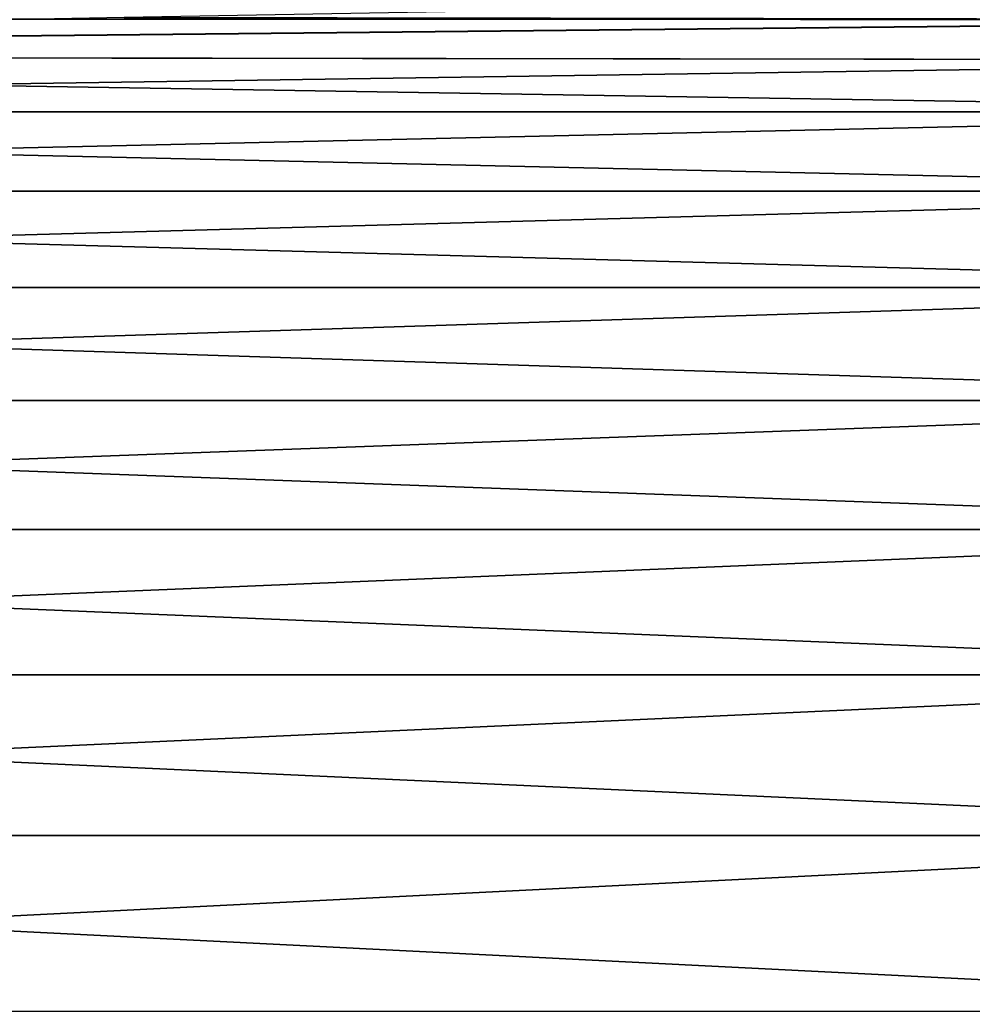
# Model space of a CAD drawing. Header units: metres. Extents: x -2 to 85, y -75 to 75.
# Tile 185 of 230: x 77.78 to 81.33, y 19.64 to 23.31. Entities that reach past the tile are written whole.
import ezdxf

# ---------------------------------------------------------------- set-up
doc = ezdxf.new("R2010")
doc.units = ezdxf.units.M
doc.layers.add('solid_21204500', color=7, linetype='CONTINUOUS')

msp = doc.modelspace()

# ---------------------------------------------------------------- linework, layer by layer
at = {"layer": 'solid_21204500'}
for points in [[(78.168999, 23.313509, 2.954766), (83.727272, 23.305559, 3.016776), (83.727272, 23.413544, 2.01394)], [(77.650002, 23.307724, 3), (70.650002, 23.172703, 3.908436), (83.727272, 23.305559, 3.016776)], [(77.650002, 23.307724, -3), (83.727272, 23.305817, -3.014777), (70.650002, 23.174004, -3.900707)], [(83.727272, 23.305817, -3.014777), (83.727272, 23.155157, -4.011076), (70.650002, 23.174004, -3.900707)], [(83.727272, 23.15464, 4.014054), (83.727272, 23.305559, 3.016776), (70.650002, 23.172703, 3.908436)], [(77.909546, 23.309179, 2.988752), (77.650002, 23.307724, 3), (83.727272, 23.305559, 3.016776)], [(78.168999, 23.313509, 2.954766), (77.909546, 23.309179, 2.988752), (83.727272, 23.305559, 3.016776)], [(70.650002, 23.174004, -3.900707), (83.727272, 22.961926, -5), (70.650002, 22.961926, -5)], [(83.727272, 23.155157, -4.011076), (83.727272, 22.961926, -5), (70.650002, 23.174004, -3.900707)], [(83.727272, 23.15464, 4.014054), (70.650002, 23.172703, 3.908436), (70.650002, 22.961926, 5)], [(83.727272, 23.15464, 4.014054), (70.650002, 22.961926, 5), (83.727272, 22.961926, 5)], [(83.727272, 22.666407, -6.203547), (70.650002, 22.961926, -5), (83.727272, 22.961926, -5)], [(83.727272, 22.666407, -6.203547), (70.650002, 22.666407, -6.203547), (70.650002, 22.961926, -5)], [(83.727272, 22.961926, 5), (70.650002, 22.961926, 5), (70.650002, 22.666407, 6.203547)], [(83.727272, 22.666407, 6.203547), (83.727272, 22.961926, 5), (70.650002, 22.666407, 6.203547)], [(83.727272, 22.307852, -7.389841), (70.650002, 22.307852, -7.389841), (70.650002, 22.666407, -6.203547)], [(83.727272, 22.666407, -6.203547), (83.727272, 22.307852, -7.389841), (70.650002, 22.666407, -6.203547)], [(83.727272, 22.666407, 6.203547), (70.650002, 22.666407, 6.203547), (70.650002, 22.307852, 7.389841)], [(83.727272, 22.307852, 7.389841), (83.727272, 22.666407, 6.203547), (70.650002, 22.307852, 7.389841)], [(83.727272, 21.887257, -8.555583), (70.650002, 21.887257, -8.555583), (70.650002, 22.307852, -7.389841)], [(83.727272, 22.307852, -7.389841), (83.727272, 21.887257, -8.555583), (70.650002, 22.307852, -7.389841)], [(83.727272, 22.307852, 7.389841), (70.650002, 22.307852, 7.389841), (70.650002, 21.887257, 8.555583)], [(83.727272, 21.887257, 8.555583), (83.727272, 22.307852, 7.389841), (70.650002, 21.887257, 8.555583)], [(83.727272, 21.40579, -9.697531), (70.650002, 21.40579, -9.697531), (70.650002, 21.887257, -8.555583)], [(83.727272, 21.887257, -8.555583), (83.727272, 21.40579, -9.697531), (70.650002, 21.887257, -8.555583)], [(83.727272, 21.887257, 8.555583), (70.650002, 21.887257, 8.555583), (70.650002, 21.40579, 9.697531)], [(83.727272, 21.40579, 9.697531), (83.727272, 21.887257, 8.555583), (70.650002, 21.40579, 9.697531)], [(83.727272, 20.864794, -10.81251), (70.650002, 20.864794, -10.81251), (70.650002, 21.40579, -9.697531)], [(83.727272, 21.40579, -9.697531), (83.727272, 20.864794, -10.81251), (70.650002, 21.40579, -9.697531)], [(83.727272, 21.40579, 9.697531), (70.650002, 21.40579, 9.697531), (70.650002, 20.864794, 10.81251)], [(83.727272, 20.864794, 10.81251), (83.727272, 21.40579, 9.697531), (70.650002, 20.864794, 10.81251)], [(83.727272, 20.26577, -11.897418), (70.650002, 20.26577, -11.897418), (70.650002, 20.864794, -10.81251)], [(83.727272, 20.864794, -10.81251), (83.727272, 20.26577, -11.897418), (70.650002, 20.864794, -10.81251)], [(83.727272, 20.864794, 10.81251), (70.650002, 20.864794, 10.81251), (70.650002, 20.26577, 11.897418)], [(83.727272, 20.26577, 11.897418), (83.727272, 20.864794, 10.81251), (70.650002, 20.26577, 11.897418)], [(83.727272, 19.610386, -12.949238), (70.650002, 19.610386, -12.949238), (70.650002, 20.26577, -11.897418)], [(83.727272, 20.26577, -11.897418), (83.727272, 19.610386, -12.949238), (70.650002, 20.26577, -11.897418)], [(83.727272, 20.26577, 11.897418), (70.650002, 20.26577, 11.897418), (70.650002, 19.610386, 12.949238)], [(83.727272, 19.610386, 12.949238), (83.727272, 20.26577, 11.897418), (70.650002, 19.610386, 12.949238)]]:
    msp.add_3dface(points, dxfattribs=at)

doc.saveas('drawing.dxf')
